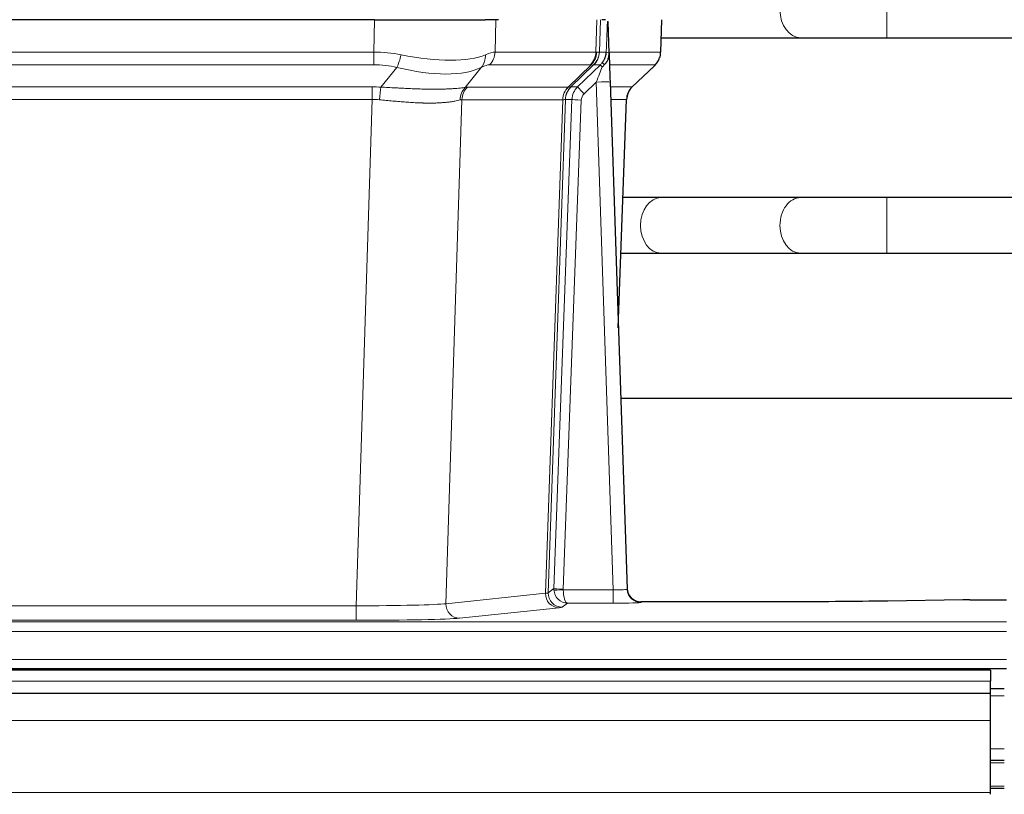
# Model space of a CAD drawing. Header units: inches. Extents: x 0 to 29700, y -16 to 21000.
# Tile 100 of 186: x 4481 to 4693, y 18385 to 18552. Entities that reach past the tile are written whole.
import ezdxf

# ---------------------------------------------------------------- set-up
doc = ezdxf.new("R2010")
doc.units = ezdxf.units.IN
doc.layers.add('254', color=7, linetype='Continuous', true_color=0xffffff)

msp = doc.modelspace()

# ---------------------------------------------------------------- linework, layer by layer
at = {"layer": '254', "color": 110, "linetype": 'Continuous', "lineweight": 13}
for p, q in [((4667.717, 18548.133), (4667.717, 18560.133)), ((4557.003, 18545.034), (4557.194, 18552.028)), ((4583.376, 18552.028), (4583.185, 18545.034)), ((4604.932, 18545.034), (4605.176, 18552.028)), ((4605.961, 18552.028), (4605.718, 18545.034)), ((4618.916, 18545.034), (4619.164, 18552.028)), ((4649.134, 18548.133), (4649.14, 18548.133)), ((4342.162, 18545.034), (4557.003, 18545.034)), ((4557.003, 18542.296), (4557.003, 18545.034)), ((4583.185, 18545.034), (4604.932, 18545.034)), ((4605.718, 18545.034), (4607.179, 18545.034)), ((4607.788, 18545.034), (4618.916, 18545.034)), ((4557.003, 18542.296), (4342.162, 18542.296)), ((4558.574, 18537.469), (4562.027, 18541.738)), ((4580.226, 18541.738), (4576.733, 18537.42)), ((4603.75, 18542.296), (4582.002, 18542.296)), ((4598.97, 18537.488), (4603.916, 18542.284)), ((4604.462, 18542.284), (4599.57, 18537.54)), ((4605.934, 18542.296), (4604.499, 18542.296)), ((4617.698, 18542.296), (4607.878, 18542.296)), ((4612.789, 18537.523), (4617.603, 18542.104)), ((4605.005, 18538.553), (4602.395, 18536.038)), ((4608.699, 18429.012), (4605.005, 18538.553)), ((4342.504, 18537.546), (4556.661, 18537.546)), ((4556.661, 18534.808), (4556.661, 18537.546)), ((4577.236, 18537.488), (4598.97, 18537.488)), ((4599.595, 18537.546), (4601.007, 18537.546)), ((4608.037, 18537.546), (4612.777, 18537.546)), ((4556.661, 18534.808), (4342.504, 18534.808)), ((4553.187, 18425.522), (4556.661, 18534.808)), ((4576.054, 18534.767), (4572.596, 18425.991)), ((4597.788, 18534.767), (4576.054, 18534.767)), ((4594.081, 18428.238), (4597.794, 18534.767)), ((4598.377, 18534.811), (4594.667, 18428.352)), ((4595.895, 18429.249), (4599.786, 18534.811)), ((4601.784, 18534.67), (4597.893, 18429.108)), ((4599.786, 18534.811), (4598.377, 18534.811)), ((4611.559, 18534.811), (4608.129, 18534.811)), ((4609.785, 18485.698), (4611.559, 18534.811)), ((4667.717, 18501.633), (4667.717, 18513.633)), ((4649.134, 18501.633), (4649.158, 18501.633)), ((4572.596, 18425.991), (4594.081, 18428.238)), ((4594.667, 18428.352), (4595.895, 18429.249)), ((4597.894, 18429.012), (4608.699, 18429.012)), ((4608.699, 18429.012), (4608.699, 18426.118)), ((4598.857, 18426.118), (4597.663, 18425.246)), ((4608.699, 18426.118), (4598.857, 18426.118)), ((4614.68, 18426.407), (4614.69, 18426.275)), ((4345.977, 18425.522), (4553.187, 18425.522)), ((4553.187, 18425.522), (4553.187, 18422.418)), ((4596.99, 18425.121), (4575.505, 18422.874)), ((4205.582, 18422.053), (4693.582, 18422.053)), ((4553.187, 18422.418), (4345.977, 18422.418)), ((4205.582, 18419.984), (4693.582, 18419.984)), ((4205.582, 18413.958), (4693.582, 18413.958)), ((4690.083, 18409.269), (3713.083, 18409.269)), ((4693.083, 18406.111), (4690.075, 18406.111)), ((4690.083, 18400.775), (3713.083, 18400.775)), ((4693.083, 18394.671), (4690.075, 18394.671)), ((4693.083, 18391.633), (4690.075, 18391.633)), ((4690.083, 18385.293), (3713.083, 18385.293)), ((4693.083, 18386.633), (4690.075, 18386.633))]:
    msp.add_line(p, q, dxfattribs=at)
at = {"layer": '254', "color": 2, "linetype": 'Continuous', "lineweight": 25}
for p, q in [((4557.194, 18552.028), (4341.971, 18552.028)), ((4557.194, 18552.028), (4581.053, 18552.028)), ((4583.948, 18552.028), (4581.053, 18552.028)), ((4606.987, 18552.028), (4606.202, 18552.028)), ((4607.794, 18544.867), (4607.567, 18551.597)), ((4618.932, 18545.018), (4619.18, 18552.028)), ((4619.042, 18548.133), (4649.134, 18548.133)), ((4667.717, 18548.133), (4770.122, 18548.133)), ((4607.795, 18544.817), (4607.794, 18544.867)), ((4601.007, 18537.546), (4605.934, 18542.296)), ((4612.782, 18537.504), (4617.519, 18542.013)), ((4608.003, 18538.55), (4611.692, 18429.173)), ((4609.791, 18485.525), (4611.57, 18534.799)), ((4649.134, 18513.633), (4619.031, 18513.633)), ((4773.283, 18513.633), (4667.717, 18513.633)), ((4619.031, 18501.633), (4649.134, 18501.633)), ((4667.717, 18501.633), (4773.283, 18501.633)), ((4778.851, 18470.297), (4610.333, 18470.297)), ((4611.692, 18429.173), (4611.699, 18429.039)), ((4644.582, 18426.407), (4614.68, 18426.407)), ((4684.126, 18426.816), (4667.962, 18426.571)), ((4685.625, 18426.827), (4693.582, 18426.827)), ((4690.083, 18411.633), (3713.083, 18411.633)), ((4205.582, 18412.028), (4693.582, 18412.028)), ((4690.083, 18411.633), (4690.083, 18409.269)), ((4690.083, 18406.633), (4690.083, 18409.269)), ((4690.083, 18406.633), (3713.083, 18406.633)), ((4693.083, 18407.633), (4690.075, 18407.633)), ((4690.083, 18400.775), (4690.083, 18406.633)), ((4690.083, 18385.293), (4690.083, 18400.775)), ((4693.083, 18392.133), (4690.075, 18392.133)), ((4693.083, 18386.133), (4690.075, 18386.133)), ((4690.083, 18384.868), (4690.083, 18385.293))]:
    msp.add_line(p, q, dxfattribs=at)
at = {"layer": '254', "color": 110, "linetype": 'Continuous', "lineweight": 13}
for centre, major_axis, ratio, start_param, end_param in [((4649.134, 18554.133), (0, -6), 0.7432941, 4.712389, 6.2831853), ((4556.354, 18522.173), (26.983, 1.545), 0.8452785, 1.2775604, 1.4983912), ((4556.354, 18522.173), (27.492, 22.639), 0.1155218, 0.1441436, 0.3649744), ((4579.306, 18545.173), (0, -4), 0.9702957, 0.7679449, 1.5358897), ((4601.054, 18545.173), (0, -4), 0.9702957, 0.7679449, 1.5358897), ((4601.22, 18545.162), (-0.603, -3.954), 0.9772749, 0.9153799, 1.6837369), ((4601.685, 18545.162), (1.703, -3.619), 0.9971774, 0.3287851, 1.0971421), ((4601.722, 18545.173), (0, -4), 0.9993908, 0.7679449, 1.5358897), ((4577.923, 18522.173), (27.661, 22.629), 0.117212, 0.1096858, 0.141666), ((4579.073, 18555.263), (-26.658, 10.191), 0.0473724, 2.9456198, 3.0909709), ((4577.923, 18522.174), (27.808, 22.856), 0.0163197, 0.0204946, 0.0524748), ((4609.177, 18544.964), (-1.999, 0.077), 0.1036431, 0.0350743, 0.8106069), ((4614.921, 18545.173), (0, 4), 0.9993908, 3.9095375, 4.6774824), ((4562.027, 18544.615), (-0.881, -3.902), 0.2224052, 0.7930597, 1.5799958), ((4557.257, 18555.263), (-26.677, 8.186), 0.3267204, 1.882912, 2.7667489), ((4577.53, 18544.615), (1.736, -3.604), 0.8689501, 0.3464596, 1.1333957), ((4603.157, 18545.173), (3.533, 1.889), 0.9978056, 4.9883752, 5.1348755), ((4607.909, 18541.512), (1.583, -1.222), 0.0276319, 3.169255, 3.9405385), ((4556.354, 18519.296), (16.721, 16.271), 0.9721633, 0.5640914, 0.7849223), ((4557.257, 18555.263), (-25.873, 10.634), 0.4068526, 1.919368, 2.8032049), ((4559.05, 18519.296), (23.46, 22.829), 0.1194803, 0.122173, 0.3430038), ((4580.619, 18519.296), (23.636, 22.829), 0.1185166, 0.0901185, 0.1220988), ((4579.073, 18555.263), (-25.449, 12.923), 0.0600246, 2.9512599, 3.096611), ((4580.7, 18519.296), (23.81, 22.997), 0.0168486, 0.0174428, 0.049423), ((4605.005, 18538.623), (1.856, 4.567), 0.0053314, 4.6992705, 5.4949999), ((4607.323, 18540.857), (1.388, -1.44), 0.0242285, 3.1658454, 3.9417885), ((4593.882, 18519.296), (23.826, 22.996), 0.016839, 6.1714068, 6.3006297), ((4605.005, 18538.449), (2.998, 0.101), 0.0348797, 6.2820091, 7.8528054), ((4555.872, 18513.546), (17.528, 16.98), 0.9676454, 0.7049972, 0.7848447), ((4558.574, 18534.592), (0.32, 3.987), 0.0824896, 0.7712526, 1.5399639), ((4579.429, 18534.543), (-0.926, 3.891), 0.9457602, 0.5436933, 1.3082514), ((4579.932, 18534.61), (0, 4), 0.9702957, 0.7679449, 1.5315264), ((4553.17, 18513.379), (24.592, 23.931), 0.1189226, 0.1216051, 0.196623), ((4601.666, 18534.61), (0, 4), 0.9702957, 0.7679449, 1.5315264), ((4601.672, 18534.61), (-0.019, 4), 0.9702844, 0.7633847, 1.5270253), ((4602.347, 18534.663), (-1.442, 3.731), 0.998056, 0.3995344, 1.1665625), ((4602.372, 18534.669), (0, 4), 0.9993908, 0.7679449, 1.5351916), ((4574.758, 18513.529), (24.848, 24.014), 0.0168508, 0.0174343, 0.0398873), ((4603.784, 18534.669), (2.83, 2.828), 0.9993905, 1.5533428, 2.3205896), ((4602.395, 18536.108), (1.388, -1.44), 0.0242285, 3.1658454, 4.7375178), ((4615.554, 18534.669), (0, -4), 0.9993908, 3.9095375, 4.6767843), ((4587.908, 18513.529), (24.879, 24.014), 0.016827, 6.2565923, 6.3006169), ((4555.872, 18510.668), (2.819, 24.028), 0.8253155, 0.0219437, 0.1017913), ((4555.866, 18510.501), (20.559, 24.143), 0.118818, 0.0965283, 0.1715462), ((4577.535, 18510.652), (20.849, 24.157), 0.0182438, 0.0122069, 0.0346603), ((4601.784, 18534.74), (1.999, -0.074), 0.0348758, 3.1764983, 4.7136745), ((4603.784, 18534.599), (1.703, 1.052), 0.998638, 1.7848011, 2.5520479), ((4590.685, 18510.652), (20.882, 24.158), 0.0154016, 6.2548756, 6.2989002), ((4619.031, 18507.633), (0, -6), 0.7432941, 3.1415927, 4.712389), ((4649.134, 18507.633), (0, -6), 0.7432941, 3.1412, 4.712389), ((4619.031, 18507.633), (0, -6), 0.7432941, 4.712389, 6.2831853), ((4649.134, 18507.633), (0, -6), 0.7432941, 4.712389, 6.2831853), ((4596.99, 18428.12), (0.312, -2.984), 0.969741, 4.5720353, 6.175756), ((4574.664, 18428.266), (20.016, 0.105), 0.0266879, 6.037898, 6.2472222), ((4597.663, 18428.245), (1.769, -2.423), 0.9990158, 4.0464368, 5.6519121), ((4598.893, 18429.143), (0.383, 2.976), 0.9995819, 1.6634704, 1.7592358), ((4597.893, 18429.178), (1.999, -0.074), 0.0348758, 3.1764983, 4.7136745), ((4597.894, 18429.082), (-1.997, -0.118), 0.0348391, 0.0373692, 1.5687431), ((4598.857, 18429.117), (-0.98, 2.84), 0.9849493, 1.294853, 2.8045628), ((4598.893, 18429.073), (0.606, 0.798), 0.9977275, 2.1839018, 2.2796673), ((4598.857, 18429.117), (-0.028, 3), 0.3214645, 1.6026847, 3.1123946), ((4608.687, 18429.274), (-3.005, 0.103), 0.0869619, 1.577888, 3.1486843), ((4614.69, 18429.274), (-2.991, -0.235), 0.9996552, 0.0000105, 1.4923863), ((4553.181, 18426.02), (20.013, 0.095), 0.0248544, 4.7125895, 6.0379715), ((4575.505, 18425.873), (0.312, -2.984), 0.969741, 4.5720353, 6.175756), ((4608.687, 18426.275), (-6.003, 0), 0.0262109, 1.5728579, 3.1436542), ((4574.664, 18425.267), (23.014, 0), 0.0261612, 6.0380559, 6.2473801), ((4553.181, 18423.021), (-23.012, 0), 0.0261647, 1.5710736, 2.8964556)]:
    msp.add_ellipse(centre, major_axis=major_axis, ratio=ratio, start_param=start_param, end_param=end_param, dxfattribs=at)
at = {"layer": '254', "color": 2, "linetype": 'Continuous', "lineweight": 25}
for centre, major_axis, ratio, start_param, end_param in [((4608.003, 18538.724), (-0.227, 6.726), 0.0008736, 0.4374328, 1.5967123), ((4614.826, 18544.982), (3.174, -2.434), 0.9869112, 6.1322815, 6.2830018), ((4615.566, 18534.646), (-3.886, 0.947), 0.998973, 5.7186048, 6.4862172), ((4614.679, 18429.411), (-0.15, 3), 0.998739, 1.5545356, 3.0917055), ((4685.628, 18426.748), (-3, 0), 0.0262223, 4.7133912, 5.2365954)]:
    msp.add_ellipse(centre, major_axis=major_axis, ratio=ratio, start_param=start_param, end_param=end_param, dxfattribs=at)
at = {"layer": '254', "color": 110, "linetype": 'Continuous', "lineweight": 13}
for points, knots in [([(4607.179, 18545.034), (4607.2, 18545.586), (4607.222, 18546.138), (4607.265, 18547.24), (4607.286, 18547.791), (4607.319, 18548.615), (4607.33, 18548.89), (4607.352, 18549.439), (4607.363, 18549.713), (4607.386, 18550.26), (4607.397, 18550.533), (4607.414, 18550.942), (4607.42, 18551.078), (4607.431, 18551.349), (4607.437, 18551.485), (4607.443, 18551.62)], [0, 0, 0, 0, 0.25, 0.25, 0.5, 0.5, 0.625, 0.625, 0.75, 0.75, 0.875, 0.875, 0.9375, 0.9375, 1, 1, 1, 1]), ([(4558.574, 18537.469), (4559.092, 18537.446), (4559.607, 18537.422), (4560.633, 18537.37), (4561.143, 18537.344), (4561.777, 18537.311), (4561.904, 18537.305), (4562.157, 18537.292), (4562.283, 18537.285), (4562.66, 18537.266), (4562.909, 18537.253), (4563.651, 18537.216), (4564.138, 18537.192), (4565.097, 18537.149), (4565.568, 18537.129), (4566.497, 18537.094), (4566.954, 18537.079), (4567.627, 18537.06), (4567.85, 18537.054), (4568.181, 18537.047), (4568.291, 18537.044), (4568.455, 18537.041), (4568.509, 18537.04), (4568.618, 18537.038), (4569.104, 18537.03), (4569.573, 18537.026), (4570.378, 18537.024), (4571.156, 18537.029), (4571.879, 18537.045), (4572.575, 18537.066), (4572.909, 18537.08), (4573.309, 18537.099), (4573.388, 18537.104), (4573.545, 18537.112), (4573.622, 18537.117), (4573.851, 18537.13), (4573.999, 18537.14), (4574.428, 18537.17), (4574.697, 18537.191), (4575.198, 18537.236), (4575.431, 18537.26), (4575.863, 18537.307), (4576.062, 18537.331), (4576.423, 18537.377), (4576.587, 18537.4), (4576.733, 18537.42)], [0, 0, 0, 0, 0.0625, 0.0625, 0.125, 0.125, 0.140625, 0.140625, 0.15625, 0.15625, 0.1875, 0.1875, 0.25, 0.25, 0.3125, 0.3125, 0.375, 0.375, 0.40625, 0.40625, 0.421875, 0.421875, 0.4296875, 0.4296875, 0.4375, 0.5, 0.5, 0.5625, 0.625, 0.625, 0.6875, 0.6875, 0.703125, 0.703125, 0.71875, 0.71875, 0.75, 0.75, 0.8125, 0.8125, 0.875, 0.875, 0.9375, 0.9375, 1, 1, 1, 1]), ([(4575.634, 18534.707), (4575.479, 18534.665), (4575.307, 18534.622), (4574.931, 18534.536), (4574.728, 18534.494), (4574.29, 18534.412), (4574.056, 18534.372), (4573.556, 18534.297), (4573.29, 18534.262), (4572.868, 18534.214), (4572.723, 18534.199), (4572.5, 18534.177), (4572.424, 18534.17), (4572.272, 18534.157), (4572.195, 18534.15), (4571.807, 18534.119), (4571.484, 18534.097), (4570.814, 18534.063), (4570.12, 18534.038), (4569.379, 18534.03), (4568.613, 18534.03), (4568.219, 18534.035), (4567.761, 18534.046), (4567.709, 18534.047), (4567.607, 18534.05), (4567.555, 18534.051), (4567.401, 18534.056), (4567.09, 18534.066), (4566.775, 18534.078), (4566.14, 18534.105), (4565.709, 18534.127), (4564.835, 18534.18), (4564.391, 18534.209), (4563.489, 18534.275), (4563.032, 18534.312), (4562.334, 18534.37), (4562.1, 18534.39), (4561.746, 18534.421), (4561.628, 18534.432), (4561.39, 18534.453), (4561.271, 18534.463), (4560.675, 18534.517), (4560.195, 18534.562), (4559.23, 18534.652), (4558.744, 18534.697), (4558.255, 18534.741)], [0, 0, 0, 0, 0.0625, 0.0625, 0.125, 0.125, 0.1875, 0.1875, 0.25, 0.25, 0.28125, 0.28125, 0.296875, 0.296875, 0.3125, 0.3125, 0.375, 0.375, 0.4375, 0.5, 0.5, 0.5625, 0.5625, 0.5703125, 0.5703125, 0.578125, 0.578125, 0.59375, 0.625, 0.625, 0.6875, 0.6875, 0.75, 0.75, 0.8125, 0.8125, 0.84375, 0.84375, 0.859375, 0.859375, 0.875, 0.875, 0.9375, 0.9375, 1, 1, 1, 1]), ([(4598.356, 18534.807), (4598.32, 18534.793), (4598.255, 18534.783), (4598.067, 18534.769), (4597.945, 18534.767), (4597.794, 18534.767)], [0, 0, 0, 0, 0.5, 0.5, 1, 1, 1, 1])]:
    msp.add_open_spline(points, degree=3, knots=knots, dxfattribs=at)
at = {"layer": '254', "color": 2, "linetype": 'Continuous', "lineweight": 25}
msp.add_open_spline([(4607.443, 18551.62), (4607.447, 18551.616), (4607.471, 18551.608), (4607.529, 18551.601), (4607.567, 18551.597)], degree=3, dxfattribs=at)
for points, knots in [([(4649.116, 18548.133), (4650.303, 18548.133), (4652.881, 18548.133), (4657.437, 18548.133), (4662.481, 18548.133), (4665.941, 18548.133), (4667.717, 18548.133)], [0, 0, 0, 0, 0.2501754, 0.4999946, 0.7498193, 1, 1, 1, 1]), ([(4606.326, 18542.733), (4606.342, 18542.754), (4606.359, 18542.776), (4606.391, 18542.82), (4606.407, 18542.842), (4606.454, 18542.908), (4606.484, 18542.952), (4606.572, 18543.085), (4606.626, 18543.174), (4606.726, 18543.355), (4606.773, 18543.447), (4606.837, 18543.587), (4606.858, 18543.634), (4606.897, 18543.729), (4606.916, 18543.776), (4606.969, 18543.919), (4607.001, 18544.015), (4607.057, 18544.21), (4607.081, 18544.308), (4607.123, 18544.509), (4607.14, 18544.61), (4607.159, 18544.767), (4607.165, 18544.819), (4607.174, 18544.926), (4607.177, 18544.98), (4607.179, 18545.034)], [0, 0, 0, 0, 0.03125, 0.03125, 0.0625, 0.0625, 0.125, 0.125, 0.25, 0.25, 0.375, 0.375, 0.4375, 0.4375, 0.5, 0.5, 0.625, 0.625, 0.75, 0.75, 0.875, 0.875, 0.9375, 0.9375, 1, 1, 1, 1]), ([(4606.781, 18542.333), (4606.8, 18542.357), (4606.82, 18542.379), (4606.86, 18542.423), (4606.88, 18542.444), (4606.92, 18542.486), (4606.94, 18542.507), (4606.98, 18542.549), (4606.999, 18542.569), (4607.057, 18542.632), (4607.095, 18542.675), (4607.167, 18542.761), (4607.202, 18542.805), (4607.269, 18542.896), (4607.301, 18542.942), (4607.347, 18543.013), (4607.362, 18543.037), (4607.391, 18543.085), (4607.406, 18543.11), (4607.475, 18543.234), (4607.524, 18543.336), (4607.611, 18543.547), (4607.647, 18543.655), (4607.686, 18543.795), (4607.694, 18543.823), (4607.708, 18543.88), (4607.714, 18543.909), (4607.733, 18543.994), (4607.744, 18544.052), (4607.772, 18544.225), (4607.797, 18544.459), (4607.799, 18544.697), (4607.795, 18544.817)], [0, 0, 0, 0, 0.03125, 0.03125, 0.0625, 0.0625, 0.09375, 0.09375, 0.125, 0.125, 0.1875, 0.1875, 0.25, 0.25, 0.3125, 0.3125, 0.34375, 0.34375, 0.375, 0.375, 0.5, 0.5, 0.625, 0.625, 0.65625, 0.65625, 0.6875, 0.6875, 0.75, 0.75, 0.875, 1, 1, 1, 1]), ([(4618, 18542.548), (4618.057, 18542.616), (4618.185, 18542.799), (4618.435, 18543.18), (4618.74, 18543.863), (4618.945, 18544.514), (4618.914, 18544.926), (4618.908, 18544.981)], [0, 0, 0, 0, 0.2255282, 0.4356233, 0.6511466, 0.9537437, 1, 1, 1, 1]), ([(4606.331, 18541.836), (4606.37, 18541.876), (4606.41, 18541.916), (4606.487, 18541.996), (4606.525, 18542.037), (4606.638, 18542.161), (4606.71, 18542.246), (4606.781, 18542.333)], [0, 0, 0, 0, 0.25, 0.25, 0.5, 0.5, 1, 1, 1, 1]), ([(4619.031, 18513.633), (4617.846, 18513.633), (4615.317, 18513.633), (4612.347, 18513.633), (4610.815, 18513.633)], [0, 0, 0, 0, 0.5098608, 1, 1, 1, 1]), ([(4667.717, 18513.633), (4665.943, 18513.633), (4662.485, 18513.633), (4657.447, 18513.633), (4652.895, 18513.633), (4650.32, 18513.633), (4649.134, 18513.633)], [0, 0, 0, 0, 0.2502062, 0.5000054, 0.749799, 1, 1, 1, 1]), ([(4610.384, 18501.633), (4610.469, 18501.633), (4612.155, 18501.633), (4615.27, 18501.633), (4617.846, 18501.633), (4619.031, 18501.633)], [0, 0, 0, 0, 0.0255978, 0.5124022, 1, 1, 1, 1]), ([(4649.134, 18501.633), (4650.32, 18501.633), (4652.895, 18501.633), (4657.447, 18501.633), (4662.485, 18501.633), (4665.943, 18501.633), (4667.717, 18501.633)], [0, 0, 0, 0, 0.250201, 0.4999946, 0.7497938, 1, 1, 1, 1]), ([(4667.962, 18426.571), (4664.429, 18426.518), (4660.627, 18426.477), (4652.744, 18426.421), (4648.663, 18426.407), (4644.582, 18426.407)], [0, 0, 0, 0, 0.5, 0.5, 1, 1, 1, 1])]:
    msp.add_open_spline(points, degree=3, knots=knots, dxfattribs=at)
at = {"layer": '254', "color": 110, "linetype": 'Continuous', "lineweight": 13}
for points, weights in [([(4598.97, 18537.488), (4598.973, 18537.488), (4598.975, 18537.488)], [0.499999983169, 0.500000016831, 0.499999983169]), ([(4597.794, 18534.767), (4597.791, 18534.767), (4597.788, 18534.767)], [0.500000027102, 0.499999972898, 0.500000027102])]:
    msp.add_rational_spline(points, weights, degree=2, dxfattribs=at)
msp.add_open_spline([(4598.975, 18537.488), (4599.139, 18537.494), (4599.4, 18537.508), (4599.535, 18537.529), (4599.57, 18537.54)], degree=3, dxfattribs=at)

doc.saveas('drawing.dxf')
